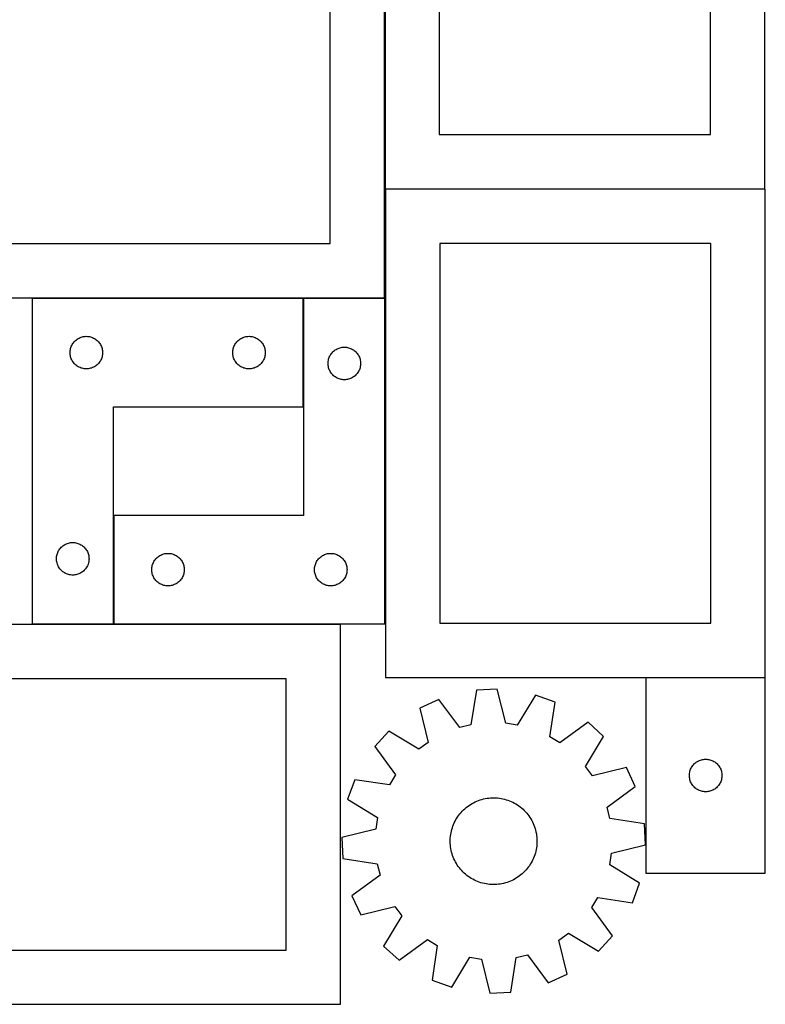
# Model space of a CAD drawing. Header units: millimetres. Extents: x 7 to 1243, y 7 to 2493.
# Tile 10 of 31: x 831 to 1243, y 7 to 551. Entities that reach past the tile are written whole.
import ezdxf

# ---------------------------------------------------------------- set-up
doc = ezdxf.new("R2010")
doc.units = ezdxf.units.MM
doc.layers.add('COMMON', color=5, linetype='CONTINUOUS', true_color=0x0000ff)
doc.layers.add('CUT', color=7, linetype='CONTINUOUS', true_color=0x000000)

msp = doc.modelspace()

# ---------------------------------------------------------------- linework, layer by layer
at = {"layer": 'COMMON'}
for p, q in [((987.992674, 396.877253), (987.992674, 336.877253)), ((882.992674, 276.877253), (882.992674, 216.877253))]:
    msp.add_line(p, q, dxfattribs=at)
at = {"layer": 'CUT'}
for p, q in [((1033.124364, 727.508121), (1033.124364, 457.508121)), ((1243.124364, 457.508121), (1243.124364, 727.508121)), ((1063.124364, 697.508121), (1063.124364, 487.508121)), ((1213.124364, 487.508121), (1213.124364, 697.508121)), ((1032.778618, 397.157419), (1032.778618, 607.157419)), ((1002.778618, 427.157419), (1002.778618, 577.157419)), ((1063.124364, 487.508121), (1213.124364, 487.508121)), ((1033.124364, 457.508121), (1243.124364, 457.508121)), ((1033.364517, 457.27804), (1033.364517, 187.27804)), ((1243.364517, 457.27804), (1033.364517, 457.27804)), ((1243.364517, 187.27804), (1243.364517, 457.27804)), ((792.778618, 427.157419), (1002.778618, 427.157419)), ((1063.364517, 427.27804), (1063.364517, 217.27804)), ((1213.364517, 427.27804), (1063.364517, 427.27804)), ((1213.364517, 217.27804), (1213.364517, 427.27804)), ((762.778618, 397.157419), (1032.778618, 397.157419)), ((837.892674, 396.877253), (837.892674, 216.877253)), ((987.892674, 396.877253), (837.892674, 396.877253)), ((987.892674, 336.877253), (987.892674, 396.877253)), ((1033.092676, 396.877253), (988.092676, 396.877253)), ((988.092676, 396.877253), (988.092676, 276.877253)), ((1033.092676, 216.877253), (1033.092676, 396.877253)), ((865.563302, 375.570585), (866.136861, 375.70432)), ((866.136861, 375.70432), (866.717938, 375.800257)), ((866.717938, 375.800257), (867.304046, 375.857983)), ((867.304046, 375.857983), (867.892674, 375.877253)), ((867.892674, 375.877253), (868.481302, 375.857983)), ((868.481302, 375.857983), (869.06741, 375.800257)), ((869.06741, 375.800257), (869.648487, 375.70432)), ((869.648487, 375.70432), (870.222045, 375.570585)), ((955.563302, 375.570585), (956.136861, 375.70432)), ((956.136861, 375.70432), (956.717938, 375.800257)), ((956.717938, 375.800257), (957.304046, 375.857983)), ((957.304046, 375.857983), (957.892674, 375.877253)), ((957.892674, 375.877253), (958.481302, 375.857983)), ((958.481302, 375.857983), (959.06741, 375.800257)), ((959.06741, 375.800257), (959.648487, 375.70432)), ((959.648487, 375.70432), (960.222045, 375.570585)), ((859.370303, 369.770208), (859.577758, 370.321404)), ((859.577758, 370.321404), (859.820819, 370.857851)), ((859.820819, 370.857851), (860.098445, 371.377253)), ((860.098445, 371.377253), (860.409447, 371.877385)), ((860.409447, 371.877385), (860.752494, 372.356106)), ((860.752494, 372.356106), (861.126116, 372.811365)), ((861.126116, 372.811365), (861.528713, 373.241214)), ((861.528713, 373.241214), (861.958562, 373.643811)), ((861.958562, 373.643811), (862.413821, 374.017433)), ((862.413821, 374.017433), (862.892542, 374.360479)), ((862.892542, 374.360479), (863.392674, 374.671482)), ((863.392674, 374.671482), (863.912076, 374.949108)), ((863.912076, 374.949108), (864.448523, 375.192169)), ((864.448523, 375.192169), (864.999719, 375.399624)), ((864.999719, 375.399624), (865.563302, 375.570585)), ((870.222045, 375.570585), (870.785629, 375.399624)), ((870.785629, 375.399624), (871.336825, 375.192169)), ((871.336825, 375.192169), (871.873272, 374.949108)), ((871.873272, 374.949108), (872.392674, 374.671482)), ((872.392674, 374.671482), (872.892806, 374.360479)), ((872.892806, 374.360479), (873.371527, 374.017433)), ((873.371527, 374.017433), (873.826786, 373.643811)), ((873.826786, 373.643811), (874.256635, 373.241214)), ((874.256635, 373.241214), (874.659232, 372.811365)), ((874.659232, 372.811365), (875.032854, 372.356106)), ((875.032854, 372.356106), (875.3759, 371.877385)), ((875.3759, 371.877385), (875.686903, 371.377253)), ((875.686903, 371.377253), (875.964529, 370.857851)), ((875.964529, 370.857851), (876.20759, 370.321404)), ((876.20759, 370.321404), (876.415045, 369.770208)), ((949.370303, 369.770208), (949.577758, 370.321404)), ((949.577758, 370.321404), (949.820819, 370.857851)), ((949.820819, 370.857851), (950.098445, 371.377253)), ((950.098445, 371.377253), (950.409447, 371.877385)), ((950.409447, 371.877385), (950.752494, 372.356106)), ((950.752494, 372.356106), (951.126116, 372.811365)), ((951.126116, 372.811365), (951.528713, 373.241214)), ((951.528713, 373.241214), (951.958562, 373.643811)), ((951.958562, 373.643811), (952.413821, 374.017433)), ((952.413821, 374.017433), (952.892542, 374.360479)), ((952.892542, 374.360479), (953.392674, 374.671482)), ((953.392674, 374.671482), (953.912076, 374.949108)), ((953.912076, 374.949108), (954.448523, 375.192169)), ((954.448523, 375.192169), (954.999719, 375.399624)), ((954.999719, 375.399624), (955.563302, 375.570585)), ((960.222045, 375.570585), (960.785629, 375.399624)), ((960.785629, 375.399624), (961.336825, 375.192169)), ((961.336825, 375.192169), (961.873272, 374.949108)), ((961.873272, 374.949108), (962.392674, 374.671482)), ((962.392674, 374.671482), (962.892806, 374.360479)), ((962.892806, 374.360479), (963.371527, 374.017433)), ((963.371527, 374.017433), (963.826786, 373.643811)), ((963.826786, 373.643811), (964.256635, 373.241214)), ((964.256635, 373.241214), (964.659232, 372.811365)), ((964.659232, 372.811365), (965.032854, 372.356106)), ((965.032854, 372.356106), (965.3759, 371.877385)), ((965.3759, 371.877385), (965.686903, 371.377253)), ((965.686903, 371.377253), (965.964529, 370.857851)), ((965.964529, 370.857851), (966.20759, 370.321404)), ((966.20759, 370.321404), (966.415045, 369.770208)), ((858.892674, 366.877253), (858.911944, 367.465881)), ((858.911944, 366.288625), (858.892674, 366.877253)), ((858.911944, 367.465881), (858.96967, 368.051989)), ((858.96967, 365.702517), (858.911944, 366.288625)), ((858.96967, 368.051989), (859.065606, 368.633066)), ((859.065606, 365.12144), (858.96967, 365.702517)), ((859.065606, 368.633066), (859.199341, 369.206624)), ((859.199341, 364.547882), (859.065606, 365.12144)), ((859.199341, 369.206624), (859.370303, 369.770208)), ((876.415045, 369.770208), (876.586006, 369.206624)), ((876.586006, 369.206624), (876.719741, 368.633066)), ((876.719741, 365.12144), (876.586006, 364.547882)), ((876.719741, 368.633066), (876.815678, 368.051989)), ((876.815678, 365.702517), (876.719741, 365.12144)), ((876.815678, 368.051989), (876.873404, 367.465881)), ((876.873404, 366.288625), (876.815678, 365.702517)), ((876.873404, 367.465881), (876.892674, 366.877253)), ((876.892674, 366.877253), (876.873404, 366.288625)), ((948.892674, 366.877253), (948.911944, 367.465881)), ((948.911944, 366.288625), (948.892674, 366.877253)), ((948.911944, 367.465881), (948.96967, 368.051989)), ((948.96967, 365.702517), (948.911944, 366.288625)), ((948.96967, 368.051989), (949.065606, 368.633066)), ((949.065606, 365.12144), (948.96967, 365.702517)), ((949.065606, 368.633066), (949.199341, 369.206624)), ((949.199341, 364.547882), (949.065606, 365.12144)), ((949.199341, 369.206624), (949.370303, 369.770208)), ((966.415045, 369.770208), (966.586006, 369.206624)), ((966.586006, 369.206624), (966.719741, 368.633066)), ((966.719741, 365.12144), (966.586006, 364.547882)), ((966.719741, 368.633066), (966.815678, 368.051989)), ((966.815678, 365.702517), (966.719741, 365.12144)), ((966.815678, 368.051989), (966.873404, 367.465881)), ((966.873404, 366.288625), (966.815678, 365.702517)), ((966.873404, 367.465881), (966.892674, 366.877253)), ((966.892674, 366.877253), (966.873404, 366.288625)), ((1002.27776, 364.321404), (1002.520821, 364.857851)), ((1002.520821, 364.857851), (1002.798447, 365.377253)), ((1002.798447, 365.377253), (1003.109449, 365.877385)), ((1003.109449, 365.877385), (1003.452496, 366.356106)), ((1003.452496, 366.356106), (1003.826118, 366.811365)), ((1003.826118, 366.811365), (1004.228715, 367.241214)), ((1004.228715, 367.241214), (1004.658564, 367.643811)), ((1004.658564, 367.643811), (1005.113823, 368.017433)), ((1005.113823, 368.017433), (1005.592544, 368.360479)), ((1005.592544, 368.360479), (1006.092676, 368.671482)), ((1006.092676, 368.671482), (1006.612078, 368.949108)), ((1006.612078, 368.949108), (1007.148525, 369.192169)), ((1007.148525, 369.192169), (1007.699721, 369.399624)), ((1007.699721, 369.399624), (1008.263304, 369.570585)), ((1008.263304, 369.570585), (1008.836863, 369.70432)), ((1008.836863, 369.70432), (1009.41794, 369.800257)), ((1009.41794, 369.800257), (1010.004048, 369.857983)), ((1010.004048, 369.857983), (1010.592676, 369.877253)), ((1010.592676, 369.877253), (1011.181304, 369.857983)), ((1011.181304, 369.857983), (1011.767412, 369.800257)), ((1011.767412, 369.800257), (1012.348489, 369.70432)), ((1012.348489, 369.70432), (1012.922047, 369.570585)), ((1012.922047, 369.570585), (1013.485631, 369.399624)), ((1013.485631, 369.399624), (1014.036827, 369.192169)), ((1014.036827, 369.192169), (1014.573274, 368.949108)), ((1014.573274, 368.949108), (1015.092676, 368.671482)), ((1015.092676, 368.671482), (1015.592808, 368.360479)), ((1015.592808, 368.360479), (1016.071529, 368.017433)), ((1016.071529, 368.017433), (1016.526788, 367.643811)), ((1016.526788, 367.643811), (1016.956637, 367.241214)), ((1016.956637, 367.241214), (1017.359234, 366.811365)), ((1017.359234, 366.811365), (1017.732856, 366.356106)), ((1017.732856, 366.356106), (1018.075902, 365.877385)), ((1018.075902, 365.877385), (1018.386905, 365.377253)), ((1018.386905, 365.377253), (1018.664531, 364.857851)), ((1018.664531, 364.857851), (1018.907592, 364.321404)), ((859.370303, 363.984298), (859.199341, 364.547882)), ((859.577758, 363.433102), (859.370303, 363.984298)), ((859.820819, 362.896655), (859.577758, 363.433102)), ((860.098445, 362.377253), (859.820819, 362.896655)), ((860.409447, 361.877121), (860.098445, 362.377253)), ((860.752494, 361.3984), (860.409447, 361.877121)), ((861.126116, 360.943141), (860.752494, 361.3984)), ((861.528713, 360.513292), (861.126116, 360.943141)), ((861.958562, 360.110695), (861.528713, 360.513292)), ((862.413821, 359.737073), (861.958562, 360.110695)), ((862.892542, 359.394026), (862.413821, 359.737073)), ((863.392674, 359.083024), (862.892542, 359.394026)), ((872.892806, 359.394026), (872.392674, 359.083024)), ((873.371527, 359.737073), (872.892806, 359.394026)), ((873.826786, 360.110695), (873.371527, 359.737073)), ((874.256635, 360.513292), (873.826786, 360.110695)), ((874.659232, 360.943141), (874.256635, 360.513292)), ((875.032854, 361.3984), (874.659232, 360.943141)), ((875.3759, 361.877121), (875.032854, 361.3984)), ((875.686903, 362.377253), (875.3759, 361.877121)), ((875.964529, 362.896655), (875.686903, 362.377253)), ((876.20759, 363.433102), (875.964529, 362.896655)), ((876.415045, 363.984298), (876.20759, 363.433102)), ((876.586006, 364.547882), (876.415045, 363.984298)), ((949.370303, 363.984298), (949.199341, 364.547882)), ((949.577758, 363.433102), (949.370303, 363.984298)), ((949.820819, 362.896655), (949.577758, 363.433102)), ((950.098445, 362.377253), (949.820819, 362.896655)), ((950.409447, 361.877121), (950.098445, 362.377253)), ((950.752494, 361.3984), (950.409447, 361.877121)), ((951.126116, 360.943141), (950.752494, 361.3984)), ((951.528713, 360.513292), (951.126116, 360.943141)), ((951.958562, 360.110695), (951.528713, 360.513292)), ((952.413821, 359.737073), (951.958562, 360.110695)), ((952.892542, 359.394026), (952.413821, 359.737073)), ((953.392674, 359.083024), (952.892542, 359.394026)), ((962.892806, 359.394026), (962.392674, 359.083024)), ((963.371527, 359.737073), (962.892806, 359.394026)), ((963.826786, 360.110695), (963.371527, 359.737073)), ((964.256635, 360.513292), (963.826786, 360.110695)), ((964.659232, 360.943141), (964.256635, 360.513292)), ((965.032854, 361.3984), (964.659232, 360.943141)), ((965.3759, 361.877121), (965.032854, 361.3984)), ((965.686903, 362.377253), (965.3759, 361.877121)), ((965.964529, 362.896655), (965.686903, 362.377253)), ((966.20759, 363.433102), (965.964529, 362.896655)), ((966.415045, 363.984298), (966.20759, 363.433102)), ((966.586006, 364.547882), (966.415045, 363.984298)), ((1001.592676, 360.877253), (1001.611946, 361.465881)), ((1001.611946, 360.288625), (1001.592676, 360.877253)), ((1001.611946, 361.465881), (1001.669672, 362.051989)), ((1001.669672, 359.702517), (1001.611946, 360.288625)), ((1001.669672, 362.051989), (1001.765608, 362.633066)), ((1001.765608, 359.12144), (1001.669672, 359.702517)), ((1001.765608, 362.633066), (1001.899343, 363.206624)), ((1001.899343, 363.206624), (1002.070305, 363.770208)), ((1002.070305, 363.770208), (1002.27776, 364.321404)), ((1018.907592, 364.321404), (1019.115047, 363.770208)), ((1019.115047, 363.770208), (1019.286008, 363.206624)), ((1019.286008, 363.206624), (1019.419743, 362.633066)), ((1019.419743, 362.633066), (1019.51568, 362.051989)), ((1019.51568, 359.702517), (1019.419743, 359.12144)), ((1019.51568, 362.051989), (1019.573406, 361.465881)), ((1019.573406, 360.288625), (1019.51568, 359.702517)), ((1019.573406, 361.465881), (1019.592676, 360.877253)), ((1019.592676, 360.877253), (1019.573406, 360.288625)), ((863.912076, 358.805398), (863.392674, 359.083024)), ((864.448523, 358.562337), (863.912076, 358.805398)), ((864.999719, 358.354882), (864.448523, 358.562337)), ((865.563302, 358.183921), (864.999719, 358.354882)), ((866.136861, 358.050185), (865.563302, 358.183921)), ((866.717938, 357.954249), (866.136861, 358.050185)), ((867.304046, 357.896523), (866.717938, 357.954249)), ((867.892674, 357.877253), (867.304046, 357.896523)), ((868.481302, 357.896523), (867.892674, 357.877253)), ((869.06741, 357.954249), (868.481302, 357.896523)), ((869.648487, 358.050185), (869.06741, 357.954249)), ((870.222045, 358.183921), (869.648487, 358.050185)), ((870.785629, 358.354882), (870.222045, 358.183921)), ((871.336825, 358.562337), (870.785629, 358.354882)), ((871.873272, 358.805398), (871.336825, 358.562337)), ((872.392674, 359.083024), (871.873272, 358.805398)), ((953.912076, 358.805398), (953.392674, 359.083024)), ((954.448523, 358.562337), (953.912076, 358.805398)), ((954.999719, 358.354882), (954.448523, 358.562337)), ((955.563302, 358.183921), (954.999719, 358.354882)), ((956.136861, 358.050185), (955.563302, 358.183921)), ((956.717938, 357.954249), (956.136861, 358.050185)), ((957.304046, 357.896523), (956.717938, 357.954249)), ((957.892674, 357.877253), (957.304046, 357.896523)), ((958.481302, 357.896523), (957.892674, 357.877253)), ((959.06741, 357.954249), (958.481302, 357.896523)), ((959.648487, 358.050185), (959.06741, 357.954249)), ((960.222045, 358.183921), (959.648487, 358.050185)), ((960.785629, 358.354882), (960.222045, 358.183921)), ((961.336825, 358.562337), (960.785629, 358.354882)), ((961.873272, 358.805398), (961.336825, 358.562337)), ((962.392674, 359.083024), (961.873272, 358.805398)), ((1001.899343, 358.547882), (1001.765608, 359.12144)), ((1002.070305, 357.984298), (1001.899343, 358.547882)), ((1002.27776, 357.433102), (1002.070305, 357.984298)), ((1002.520821, 356.896655), (1002.27776, 357.433102)), ((1002.798447, 356.377253), (1002.520821, 356.896655)), ((1003.109449, 355.877121), (1002.798447, 356.377253)), ((1003.452496, 355.3984), (1003.109449, 355.877121)), ((1003.826118, 354.943141), (1003.452496, 355.3984)), ((1004.228715, 354.513292), (1003.826118, 354.943141)), ((1004.658564, 354.110695), (1004.228715, 354.513292)), ((1005.113823, 353.737073), (1004.658564, 354.110695)), ((1016.526788, 354.110695), (1016.071529, 353.737073)), ((1016.956637, 354.513292), (1016.526788, 354.110695)), ((1017.359234, 354.943141), (1016.956637, 354.513292)), ((1017.732856, 355.3984), (1017.359234, 354.943141)), ((1018.075902, 355.877121), (1017.732856, 355.3984)), ((1018.386905, 356.377253), (1018.075902, 355.877121)), ((1018.664531, 356.896655), (1018.386905, 356.377253)), ((1018.907592, 357.433102), (1018.664531, 356.896655)), ((1019.115047, 357.984298), (1018.907592, 357.433102)), ((1019.286008, 358.547882), (1019.115047, 357.984298)), ((1019.419743, 359.12144), (1019.286008, 358.547882)), ((1005.592544, 353.394026), (1005.113823, 353.737073)), ((1006.092676, 353.083024), (1005.592544, 353.394026)), ((1006.612078, 352.805398), (1006.092676, 353.083024)), ((1007.148525, 352.562337), (1006.612078, 352.805398)), ((1007.699721, 352.354882), (1007.148525, 352.562337)), ((1008.263304, 352.183921), (1007.699721, 352.354882)), ((1008.836863, 352.050185), (1008.263304, 352.183921)), ((1009.41794, 351.954249), (1008.836863, 352.050185)), ((1010.004048, 351.896523), (1009.41794, 351.954249)), ((1010.592676, 351.877253), (1010.004048, 351.896523)), ((1011.181304, 351.896523), (1010.592676, 351.877253)), ((1011.767412, 351.954249), (1011.181304, 351.896523)), ((1012.348489, 352.050185), (1011.767412, 351.954249)), ((1012.922047, 352.183921), (1012.348489, 352.050185)), ((1013.485631, 352.354882), (1012.922047, 352.183921)), ((1014.036827, 352.562337), (1013.485631, 352.354882)), ((1014.573274, 352.805398), (1014.036827, 352.562337)), ((1015.092676, 353.083024), (1014.573274, 352.805398)), ((1015.592808, 353.394026), (1015.092676, 353.083024)), ((1016.071529, 353.737073), (1015.592808, 353.394026)), ((882.892674, 216.877253), (882.892674, 336.877253)), ((882.892674, 336.877253), (987.892674, 336.877253)), ((988.092676, 276.877253), (883.092676, 276.877253)), ((883.092676, 276.877253), (883.092676, 216.877253)), ((856.948523, 261.192169), (857.499719, 261.399624)), ((857.499719, 261.399624), (858.063302, 261.570585)), ((858.063302, 261.570585), (858.636861, 261.70432)), ((858.636861, 261.70432), (859.217938, 261.800257)), ((859.217938, 261.800257), (859.804046, 261.857983)), ((859.804046, 261.857983), (860.392674, 261.877253)), ((860.392674, 261.877253), (860.981302, 261.857983)), ((860.981302, 261.857983), (861.56741, 261.800257)), ((861.56741, 261.800257), (862.148487, 261.70432)), ((862.148487, 261.70432), (862.722045, 261.570585)), ((862.722045, 261.570585), (863.285629, 261.399624)), ((863.285629, 261.399624), (863.836825, 261.192169)), ((851.870303, 255.770208), (852.077758, 256.321404)), ((852.077758, 256.321404), (852.320819, 256.857851)), ((852.320819, 256.857851), (852.598445, 257.377253)), ((852.598445, 257.377253), (852.909447, 257.877385)), ((852.909447, 257.877385), (853.252494, 258.356106)), ((853.252494, 258.356106), (853.626116, 258.811365)), ((853.626116, 258.811365), (854.028713, 259.241214)), ((854.028713, 259.241214), (854.458562, 259.643811)), ((854.458562, 259.643811), (854.913821, 260.017433)), ((854.913821, 260.017433), (855.392542, 260.360479)), ((855.392542, 260.360479), (855.892674, 260.671482)), ((855.892674, 260.671482), (856.412076, 260.949108)), ((856.412076, 260.949108), (856.948523, 261.192169)), ((863.836825, 261.192169), (864.373272, 260.949108)), ((864.373272, 260.949108), (864.892674, 260.671482)), ((864.892674, 260.671482), (865.392806, 260.360479)), ((865.392806, 260.360479), (865.871527, 260.017433)), ((865.871527, 260.017433), (866.326786, 259.643811)), ((866.326786, 259.643811), (866.756635, 259.241214)), ((866.756635, 259.241214), (867.159232, 258.811365)), ((867.159232, 258.811365), (867.532854, 258.356106)), ((867.532854, 258.356106), (867.8759, 257.877385)), ((867.8759, 257.877385), (868.186903, 257.377253)), ((868.186903, 257.377253), (868.464529, 256.857851)), ((868.464529, 256.857851), (868.70759, 256.321404)), ((868.70759, 256.321404), (868.915045, 255.770208)), ((851.392674, 252.877253), (851.411944, 253.465881)), ((851.411944, 252.288625), (851.392674, 252.877253)), ((851.411944, 253.465881), (851.46967, 254.051989)), ((851.46967, 251.702517), (851.411944, 252.288625)), ((851.46967, 254.051989), (851.565606, 254.633066)), ((851.565606, 251.12144), (851.46967, 251.702517)), ((851.565606, 254.633066), (851.699341, 255.206624)), ((851.699341, 250.547882), (851.565606, 251.12144)), ((851.699341, 255.206624), (851.870303, 255.770208)), ((851.870303, 249.984298), (851.699341, 250.547882)), ((868.915045, 255.770208), (869.086006, 255.206624)), ((869.086006, 250.547882), (868.915045, 249.984298)), ((869.086006, 255.206624), (869.219741, 254.633066)), ((869.219741, 251.12144), (869.086006, 250.547882)), ((869.219741, 254.633066), (869.315678, 254.051989)), ((869.315678, 251.702517), (869.219741, 251.12144)), ((869.315678, 254.051989), (869.373404, 253.465881)), ((869.373404, 252.288625), (869.315678, 251.702517)), ((869.373404, 253.465881), (869.392674, 252.877253)), ((869.392674, 252.877253), (869.373404, 252.288625)), ((904.77776, 250.321404), (905.020821, 250.857851)), ((905.020821, 250.857851), (905.298447, 251.377253)), ((905.298447, 251.377253), (905.609449, 251.877385)), ((905.609449, 251.877385), (905.952496, 252.356106)), ((905.952496, 252.356106), (906.326118, 252.811365)), ((906.326118, 252.811365), (906.728715, 253.241214)), ((906.728715, 253.241214), (907.158564, 253.643811)), ((907.158564, 253.643811), (907.613823, 254.017433)), ((907.613823, 254.017433), (908.092544, 254.360479)), ((908.092544, 254.360479), (908.592676, 254.671482)), ((908.592676, 254.671482), (909.112078, 254.949108)), ((909.112078, 254.949108), (909.648525, 255.192169)), ((909.648525, 255.192169), (910.199721, 255.399624)), ((910.199721, 255.399624), (910.763304, 255.570585)), ((910.763304, 255.570585), (911.336863, 255.70432)), ((911.336863, 255.70432), (911.91794, 255.800257)), ((911.91794, 255.800257), (912.504048, 255.857983)), ((912.504048, 255.857983), (913.092676, 255.877253)), ((913.092676, 255.877253), (913.681304, 255.857983)), ((913.681304, 255.857983), (914.267412, 255.800257)), ((914.267412, 255.800257), (914.848489, 255.70432)), ((914.848489, 255.70432), (915.422047, 255.570585)), ((915.422047, 255.570585), (915.985631, 255.399624)), ((915.985631, 255.399624), (916.536827, 255.192169)), ((916.536827, 255.192169), (917.073274, 254.949108)), ((917.073274, 254.949108), (917.592676, 254.671482)), ((917.592676, 254.671482), (918.092808, 254.360479)), ((918.092808, 254.360479), (918.571529, 254.017433)), ((918.571529, 254.017433), (919.026788, 253.643811)), ((919.026788, 253.643811), (919.456637, 253.241214)), ((919.456637, 253.241214), (919.859234, 252.811365)), ((919.859234, 252.811365), (920.232856, 252.356106)), ((920.232856, 252.356106), (920.575902, 251.877385)), ((920.575902, 251.877385), (920.886905, 251.377253)), ((920.886905, 251.377253), (921.164531, 250.857851)), ((921.164531, 250.857851), (921.407592, 250.321404)), ((994.77776, 250.321404), (995.020821, 250.857851)), ((995.020821, 250.857851), (995.298447, 251.377253)), ((995.298447, 251.377253), (995.609449, 251.877385)), ((995.609449, 251.877385), (995.952496, 252.356106)), ((995.952496, 252.356106), (996.326118, 252.811365)), ((996.326118, 252.811365), (996.728715, 253.241214)), ((996.728715, 253.241214), (997.158564, 253.643811)), ((997.158564, 253.643811), (997.613823, 254.017433)), ((997.613823, 254.017433), (998.092544, 254.360479)), ((998.092544, 254.360479), (998.592676, 254.671482)), ((998.592676, 254.671482), (999.112078, 254.949108)), ((999.112078, 254.949108), (999.648525, 255.192169)), ((999.648525, 255.192169), (1000.199721, 255.399624)), ((1000.199721, 255.399624), (1000.763304, 255.570585)), ((1000.763304, 255.570585), (1001.336863, 255.70432)), ((1001.336863, 255.70432), (1001.91794, 255.800257)), ((1001.91794, 255.800257), (1002.504048, 255.857983)), ((1002.504048, 255.857983), (1003.092676, 255.877253)), ((1003.092676, 255.877253), (1003.681304, 255.857983)), ((1003.681304, 255.857983), (1004.267412, 255.800257)), ((1004.267412, 255.800257), (1004.848489, 255.70432)), ((1004.848489, 255.70432), (1005.422047, 255.570585)), ((1005.422047, 255.570585), (1005.985631, 255.399624)), ((1005.985631, 255.399624), (1006.536827, 255.192169)), ((1006.536827, 255.192169), (1007.073274, 254.949108)), ((1007.073274, 254.949108), (1007.592676, 254.671482)), ((1007.592676, 254.671482), (1008.092808, 254.360479)), ((1008.092808, 254.360479), (1008.571529, 254.017433)), ((1008.571529, 254.017433), (1009.026788, 253.643811)), ((1009.026788, 253.643811), (1009.456637, 253.241214)), ((1009.456637, 253.241214), (1009.859234, 252.811365)), ((1009.859234, 252.811365), (1010.232856, 252.356106)), ((1010.232856, 252.356106), (1010.575902, 251.877385)), ((1010.575902, 251.877385), (1010.886905, 251.377253)), ((1010.886905, 251.377253), (1011.164531, 250.857851)), ((1011.164531, 250.857851), (1011.407592, 250.321404)), ((852.077758, 249.433102), (851.870303, 249.984298)), ((852.320819, 248.896655), (852.077758, 249.433102)), ((852.598445, 248.377253), (852.320819, 248.896655)), ((852.909447, 247.877121), (852.598445, 248.377253)), ((853.252494, 247.3984), (852.909447, 247.877121)), ((853.626116, 246.943141), (853.252494, 247.3984)), ((854.028713, 246.513292), (853.626116, 246.943141)), ((854.458562, 246.110695), (854.028713, 246.513292)), ((854.913821, 245.737073), (854.458562, 246.110695)), ((855.392542, 245.394026), (854.913821, 245.737073)), ((855.892674, 245.083024), (855.392542, 245.394026)), ((856.412076, 244.805398), (855.892674, 245.083024)), ((864.892674, 245.083024), (864.373272, 244.805398)), ((865.392806, 245.394026), (864.892674, 245.083024)), ((865.871527, 245.737073), (865.392806, 245.394026)), ((866.326786, 246.110695), (865.871527, 245.737073)), ((866.756635, 246.513292), (866.326786, 246.110695)), ((867.159232, 246.943141), (866.756635, 246.513292)), ((867.532854, 247.3984), (867.159232, 246.943141)), ((867.8759, 247.877121), (867.532854, 247.3984)), ((868.186903, 248.377253), (867.8759, 247.877121)), ((868.464529, 248.896655), (868.186903, 248.377253)), ((868.70759, 249.433102), (868.464529, 248.896655)), ((868.915045, 249.984298), (868.70759, 249.433102)), ((904.092676, 246.877253), (904.111946, 247.465881)), ((904.111946, 246.288625), (904.092676, 246.877253)), ((904.111946, 247.465881), (904.169672, 248.051989)), ((904.169672, 245.702517), (904.111946, 246.288625)), ((904.169672, 248.051989), (904.265608, 248.633066)), ((904.265608, 245.12144), (904.169672, 245.702517)), ((904.265608, 248.633066), (904.399343, 249.206624)), ((904.399343, 244.547882), (904.265608, 245.12144)), ((904.399343, 249.206624), (904.570305, 249.770208)), ((904.570305, 249.770208), (904.77776, 250.321404)), ((921.407592, 250.321404), (921.615047, 249.770208)), ((921.615047, 249.770208), (921.786008, 249.206624)), ((921.786008, 249.206624), (921.919743, 248.633066)), ((921.919743, 245.12144), (921.786008, 244.547882)), ((921.919743, 248.633066), (922.01568, 248.051989)), ((922.01568, 245.702517), (921.919743, 245.12144)), ((922.01568, 248.051989), (922.073406, 247.465881)), ((922.073406, 246.288625), (922.01568, 245.702517)), ((922.073406, 247.465881), (922.092676, 246.877253)), ((922.092676, 246.877253), (922.073406, 246.288625)), ((994.092676, 246.877253), (994.111946, 247.465881)), ((994.111946, 246.288625), (994.092676, 246.877253)), ((994.111946, 247.465881), (994.169672, 248.051989)), ((994.169672, 245.702517), (994.111946, 246.288625)), ((994.169672, 248.051989), (994.265608, 248.633066)), ((994.265608, 245.12144), (994.169672, 245.702517)), ((994.265608, 248.633066), (994.399343, 249.206624)), ((994.399343, 244.547882), (994.265608, 245.12144)), ((994.399343, 249.206624), (994.570305, 249.770208)), ((994.570305, 249.770208), (994.77776, 250.321404)), ((1011.407592, 250.321404), (1011.615047, 249.770208)), ((1011.615047, 249.770208), (1011.786008, 249.206624)), ((1011.786008, 249.206624), (1011.919743, 248.633066)), ((1011.919743, 245.12144), (1011.786008, 244.547882)), ((1011.919743, 248.633066), (1012.01568, 248.051989)), ((1012.01568, 245.702517), (1011.919743, 245.12144)), ((1012.01568, 248.051989), (1012.073406, 247.465881)), ((1012.073406, 246.288625), (1012.01568, 245.702517)), ((1012.073406, 247.465881), (1012.092676, 246.877253)), ((1012.092676, 246.877253), (1012.073406, 246.288625)), ((856.948523, 244.562337), (856.412076, 244.805398)), ((857.499719, 244.354882), (856.948523, 244.562337)), ((858.063302, 244.183921), (857.499719, 244.354882)), ((858.636861, 244.050185), (858.063302, 244.183921)), ((859.217938, 243.954249), (858.636861, 244.050185)), ((859.804046, 243.896523), (859.217938, 243.954249)), ((860.392674, 243.877253), (859.804046, 243.896523)), ((860.981302, 243.896523), (860.392674, 243.877253)), ((861.56741, 243.954249), (860.981302, 243.896523)), ((862.148487, 244.050185), (861.56741, 243.954249)), ((862.722045, 244.183921), (862.148487, 244.050185)), ((863.285629, 244.354882), (862.722045, 244.183921)), ((863.836825, 244.562337), (863.285629, 244.354882)), ((864.373272, 244.805398), (863.836825, 244.562337)), ((904.570305, 243.984298), (904.399343, 244.547882)), ((904.77776, 243.433102), (904.570305, 243.984298)), ((905.020821, 242.896655), (904.77776, 243.433102)), ((905.298447, 242.377253), (905.020821, 242.896655)), ((905.609449, 241.877121), (905.298447, 242.377253)), ((905.952496, 241.3984), (905.609449, 241.877121)), ((906.326118, 240.943141), (905.952496, 241.3984)), ((906.728715, 240.513292), (906.326118, 240.943141)), ((907.158564, 240.110695), (906.728715, 240.513292)), ((907.613823, 239.737073), (907.158564, 240.110695)), ((908.092544, 239.394026), (907.613823, 239.737073)), ((918.571529, 239.737073), (918.092808, 239.394026)), ((919.026788, 240.110695), (918.571529, 239.737073)), ((919.456637, 240.513292), (919.026788, 240.110695)), ((919.859234, 240.943141), (919.456637, 240.513292)), ((920.232856, 241.3984), (919.859234, 240.943141)), ((920.575902, 241.877121), (920.232856, 241.3984)), ((920.886905, 242.377253), (920.575902, 241.877121)), ((921.164531, 242.896655), (920.886905, 242.377253)), ((921.407592, 243.433102), (921.164531, 242.896655)), ((921.615047, 243.984298), (921.407592, 243.433102)), ((921.786008, 244.547882), (921.615047, 243.984298)), ((994.570305, 243.984298), (994.399343, 244.547882)), ((994.77776, 243.433102), (994.570305, 243.984298)), ((995.020821, 242.896655), (994.77776, 243.433102)), ((995.298447, 242.377253), (995.020821, 242.896655)), ((995.609449, 241.877121), (995.298447, 242.377253)), ((995.952496, 241.3984), (995.609449, 241.877121)), ((996.326118, 240.943141), (995.952496, 241.3984)), ((996.728715, 240.513292), (996.326118, 240.943141)), ((997.158564, 240.110695), (996.728715, 240.513292)), ((997.613823, 239.737073), (997.158564, 240.110695)), ((998.092544, 239.394026), (997.613823, 239.737073)), ((1008.571529, 239.737073), (1008.092808, 239.394026)), ((1009.026788, 240.110695), (1008.571529, 239.737073)), ((1009.456637, 240.513292), (1009.026788, 240.110695)), ((1009.859234, 240.943141), (1009.456637, 240.513292)), ((1010.232856, 241.3984), (1009.859234, 240.943141)), ((1010.575902, 241.877121), (1010.232856, 241.3984)), ((1010.886905, 242.377253), (1010.575902, 241.877121)), ((1011.164531, 242.896655), (1010.886905, 242.377253)), ((1011.407592, 243.433102), (1011.164531, 242.896655)), ((1011.615047, 243.984298), (1011.407592, 243.433102)), ((1011.786008, 244.547882), (1011.615047, 243.984298)), ((908.592676, 239.083024), (908.092544, 239.394026)), ((909.112078, 238.805398), (908.592676, 239.083024)), ((909.648525, 238.562337), (909.112078, 238.805398)), ((910.199721, 238.354882), (909.648525, 238.562337)), ((910.763304, 238.183921), (910.199721, 238.354882)), ((911.336863, 238.050185), (910.763304, 238.183921)), ((911.91794, 237.954249), (911.336863, 238.050185)), ((912.504048, 237.896523), (911.91794, 237.954249)), ((913.092676, 237.877253), (912.504048, 237.896523)), ((913.681304, 237.896523), (913.092676, 237.877253)), ((914.267412, 237.954249), (913.681304, 237.896523)), ((914.848489, 238.050185), (914.267412, 237.954249)), ((915.422047, 238.183921), (914.848489, 238.050185)), ((915.985631, 238.354882), (915.422047, 238.183921)), ((916.536827, 238.562337), (915.985631, 238.354882)), ((917.073274, 238.805398), (916.536827, 238.562337)), ((917.592676, 239.083024), (917.073274, 238.805398)), ((918.092808, 239.394026), (917.592676, 239.083024)), ((998.592676, 239.083024), (998.092544, 239.394026)), ((999.112078, 238.805398), (998.592676, 239.083024)), ((999.648525, 238.562337), (999.112078, 238.805398)), ((1000.199721, 238.354882), (999.648525, 238.562337)), ((1000.763304, 238.183921), (1000.199721, 238.354882)), ((1001.336863, 238.050185), (1000.763304, 238.183921)), ((1001.91794, 237.954249), (1001.336863, 238.050185)), ((1002.504048, 237.896523), (1001.91794, 237.954249)), ((1003.092676, 237.877253), (1002.504048, 237.896523)), ((1003.681304, 237.896523), (1003.092676, 237.877253)), ((1004.267412, 237.954249), (1003.681304, 237.896523)), ((1004.848489, 238.050185), (1004.267412, 237.954249)), ((1005.422047, 238.183921), (1004.848489, 238.050185)), ((1005.985631, 238.354882), (1005.422047, 238.183921)), ((1006.536827, 238.562337), (1005.985631, 238.354882)), ((1007.073274, 238.805398), (1006.536827, 238.562337)), ((1007.592676, 239.083024), (1007.073274, 238.805398)), ((1008.092808, 239.394026), (1007.592676, 239.083024)), ((1008.499687, 216.524286), (738.499687, 216.524286)), ((837.892674, 216.877253), (882.892674, 216.877253)), ((883.092676, 216.877253), (1033.092676, 216.877253)), ((1008.499687, 6.524286), (1008.499687, 216.524286)), ((1063.364517, 217.27804), (1213.364517, 217.27804)), ((978.499687, 186.524286), (768.499687, 186.524286)), ((978.499687, 36.524286), (978.499687, 186.524286)), ((1033.364517, 187.27804), (1243.364517, 187.27804)), ((1177.460663, 187.048783), (1177.460663, 79.048783)), ((1243.460663, 187.048783), (1177.460663, 187.048783)), ((1243.460663, 79.048783), (1243.460663, 187.048783)), ((1083.657865, 180.177292), (1080.665279, 161.033446)), ((1095.182593, 180.693159), (1083.657865, 180.177292)), ((1099.873607, 161.893244), (1095.182593, 180.693159)), ((1062.893052, 175.07199), (1052.443005, 170.185069)), ((1074.421399, 159.498306), (1062.893052, 175.07199)), ((1116.320494, 177.463493), (1106.229672, 160.922099)), ((1127.165368, 173.529769), (1116.320494, 177.463493)), ((1052.443005, 170.185069), (1057.004249, 151.353248)), ((1124.304884, 154.365739), (1127.165368, 173.529769)), ((1080.665279, 161.033446), (1074.421399, 159.498306)), ((1106.229672, 160.922099), (1099.873607, 161.893244)), ((1145.458303, 162.456822), (1129.805481, 151.036157)), ((1153.972289, 154.672382), (1145.458303, 162.456822)), ((1035.212533, 157.522034), (1027.428093, 149.008048)), ((1051.823128, 147.545534), (1035.212533, 157.522034)), ((1129.805481, 151.036157), (1124.304884, 154.365739)), ((1143.995789, 138.061787), (1153.972289, 154.672382)), ((1027.428093, 149.008048), (1038.848758, 133.355227)), ((1057.004249, 151.353248), (1051.823128, 147.545534)), ((1207.016512, 141.363698), (1207.567707, 141.571154)), ((1207.567707, 141.571154), (1208.131291, 141.742115)), ((1208.131291, 141.742115), (1208.70485, 141.87585)), ((1208.70485, 141.87585), (1209.285927, 141.971786)), ((1209.285927, 141.971786), (1209.872034, 142.029513)), ((1209.872034, 142.029513), (1210.460663, 142.048783)), ((1210.460663, 142.048783), (1211.049291, 142.029513)), ((1211.049291, 142.029513), (1211.635398, 141.971786)), ((1211.635398, 141.971786), (1212.216475, 141.87585)), ((1212.216475, 141.87585), (1212.790034, 141.742115)), ((1212.790034, 141.742115), (1213.353618, 141.571154)), ((1213.353618, 141.571154), (1213.904813, 141.363698)), ((1147.803503, 132.880667), (1143.995789, 138.061787)), ((1166.635323, 137.44191), (1147.803503, 132.880667)), ((1171.522244, 126.991864), (1166.635323, 137.44191)), ((1201.938291, 135.941738), (1202.145747, 136.492934)), ((1202.145747, 136.492934), (1202.388808, 137.029381)), ((1202.388808, 137.029381), (1202.666434, 137.548783)), ((1202.666434, 137.548783), (1202.977436, 138.048915)), ((1202.977436, 138.048915), (1203.320483, 138.527636)), ((1203.320483, 138.527636), (1203.694104, 138.982895)), ((1203.694104, 138.982895), (1204.096702, 139.412744)), ((1204.096702, 139.412744), (1204.52655, 139.815341)), ((1204.52655, 139.815341), (1204.98181, 140.188963)), ((1204.98181, 140.188963), (1205.46053, 140.532009)), ((1205.46053, 140.532009), (1205.960663, 140.843011)), ((1205.960663, 140.843011), (1206.480064, 141.120637)), ((1206.480064, 141.120637), (1207.016512, 141.363698)), ((1213.904813, 141.363698), (1214.441261, 141.120637)), ((1214.441261, 141.120637), (1214.960663, 140.843011)), ((1214.960663, 140.843011), (1215.460795, 140.532009)), ((1215.460795, 140.532009), (1215.939515, 140.188963)), ((1215.939515, 140.188963), (1216.394775, 139.815341)), ((1216.394775, 139.815341), (1216.824624, 139.412744)), ((1216.824624, 139.412744), (1217.227221, 138.982895)), ((1217.227221, 138.982895), (1217.600843, 138.527636)), ((1217.600843, 138.527636), (1217.943889, 138.048915)), ((1217.943889, 138.048915), (1218.254891, 137.548783)), ((1218.254891, 137.548783), (1218.532517, 137.029381)), ((1218.532517, 137.029381), (1218.775578, 136.492934)), ((1218.775578, 136.492934), (1218.983034, 135.941738)), ((1016.355146, 130.715113), (1012.421422, 119.87024)), ((1035.519176, 127.854629), (1016.355146, 130.715113)), ((1038.848758, 133.355227), (1035.519176, 127.854629)), ((1201.460663, 133.048783), (1201.479932, 133.637411)), ((1201.479932, 132.460154), (1201.460663, 133.048783)), ((1201.479932, 133.637411), (1201.537659, 134.223518)), ((1201.537659, 131.874047), (1201.479932, 132.460154)), ((1201.537659, 134.223518), (1201.633595, 134.804596)), ((1201.633595, 131.29297), (1201.537659, 131.874047)), ((1201.633595, 134.804596), (1201.76733, 135.378154)), ((1201.76733, 130.719411), (1201.633595, 131.29297)), ((1201.76733, 135.378154), (1201.938291, 135.941738)), ((1201.938291, 130.155827), (1201.76733, 130.719411)), ((1218.983034, 135.941738), (1219.153995, 135.378154)), ((1219.153995, 130.719411), (1218.983034, 130.155827)), ((1219.153995, 135.378154), (1219.28773, 134.804596)), ((1219.28773, 131.29297), (1219.153995, 130.719411)), ((1219.28773, 134.804596), (1219.383666, 134.223518)), ((1219.383666, 131.874047), (1219.28773, 131.29297)), ((1219.383666, 134.223518), (1219.441393, 133.637411)), ((1219.441393, 132.460154), (1219.383666, 131.874047)), ((1219.441393, 133.637411), (1219.460663, 133.048783)), ((1219.460663, 133.048783), (1219.441393, 132.460154)), ((1155.948561, 115.463516), (1171.522244, 126.991864)), ((1202.145747, 129.604632), (1201.938291, 130.155827)), ((1202.388808, 129.068184), (1202.145747, 129.604632)), ((1202.666434, 128.548783), (1202.388808, 129.068184)), ((1202.977436, 128.048651), (1202.666434, 128.548783)), ((1203.320483, 127.56993), (1202.977436, 128.048651)), ((1203.694104, 127.11467), (1203.320483, 127.56993)), ((1204.096702, 126.684822), (1203.694104, 127.11467)), ((1204.52655, 126.282224), (1204.096702, 126.684822)), ((1204.98181, 125.908603), (1204.52655, 126.282224)), ((1205.46053, 125.565556), (1204.98181, 125.908603)), ((1205.960663, 125.254554), (1205.46053, 125.565556)), ((1206.480064, 124.976928), (1205.960663, 125.254554)), ((1214.960663, 125.254554), (1214.441261, 124.976928)), ((1215.460795, 125.565556), (1214.960663, 125.254554)), ((1215.939515, 125.908603), (1215.460795, 125.565556)), ((1216.394775, 126.282224), (1215.939515, 125.908603)), ((1216.824624, 126.684822), (1216.394775, 126.282224)), ((1217.227221, 127.11467), (1216.824624, 126.684822)), ((1217.600843, 127.56993), (1217.227221, 127.11467)), ((1217.943889, 128.048651), (1217.600843, 127.56993)), ((1218.254891, 128.548783), (1217.943889, 128.048651)), ((1218.532517, 129.068184), (1218.254891, 128.548783)), ((1218.775578, 129.604632), (1218.532517, 129.068184)), ((1218.983034, 130.155827), (1218.775578, 129.604632)), ((1012.421422, 119.87024), (1028.962817, 109.779418)), ((1085.716732, 119.531466), (1086.653489, 119.81639)), ((1086.653489, 119.81639), (1087.601088, 120.062868)), ((1087.601088, 120.062868), (1088.557952, 120.270489)), ((1088.557952, 120.270489), (1089.522488, 120.438908)), ((1089.522488, 120.438908), (1090.493091, 120.567846)), ((1090.493091, 120.567846), (1091.468146, 120.657086)), ((1091.468146, 120.657086), (1092.446029, 120.706481)), ((1092.446029, 120.706481), (1093.425113, 120.715949)), ((1093.425113, 120.715949), (1094.403768, 120.685473)), ((1094.403768, 120.685473), (1095.380366, 120.615104)), ((1095.380366, 120.615104), (1096.353281, 120.50496)), ((1096.353281, 120.50496), (1097.320894, 120.355224)), ((1097.320894, 120.355224), (1098.281593, 120.166145)), ((1098.281593, 120.166145), (1099.233782, 119.938038)), ((1099.233782, 119.938038), (1100.175873, 119.671282)), ((1207.016512, 124.733867), (1206.480064, 124.976928)), ((1207.567707, 124.526411), (1207.016512, 124.733867)), ((1208.131291, 124.35545), (1207.567707, 124.526411)), ((1208.70485, 124.221715), (1208.131291, 124.35545)), ((1209.285927, 124.125779), (1208.70485, 124.221715)), ((1209.872034, 124.068052), (1209.285927, 124.125779)), ((1210.460663, 124.048783), (1209.872034, 124.068052)), ((1211.049291, 124.068052), (1210.460663, 124.048783)), ((1211.635398, 124.125779), (1211.049291, 124.068052)), ((1212.216475, 124.221715), (1211.635398, 124.125779)), ((1212.790034, 124.35545), (1212.216475, 124.221715)), ((1213.353618, 124.526411), (1212.790034, 124.35545)), ((1213.904813, 124.733867), (1213.353618, 124.526411)), ((1214.441261, 124.976928), (1213.904813, 124.733867)), ((1076.555916, 114.039352), (1077.276281, 114.702503)), ((1077.276281, 114.702503), (1078.023095, 115.33572)), ((1078.023095, 115.33572), (1078.795116, 115.937948)), ((1078.795116, 115.937948), (1079.591059, 116.508185)), ((1079.591059, 116.508185), (1080.409598, 117.045483)), ((1080.409598, 117.045483), (1081.249372, 117.548946)), ((1081.249372, 117.548946), (1082.108983, 118.017737)), ((1082.108983, 118.017737), (1082.986999, 118.451075)), ((1082.986999, 118.451075), (1083.88196, 118.84824)), ((1083.88196, 118.84824), (1084.792376, 119.20857)), ((1084.792376, 119.20857), (1085.716732, 119.531466)), ((1100.175873, 119.671282), (1101.1063, 119.366322)), ((1101.1063, 119.366322), (1102.023514, 119.023664)), ((1102.023514, 119.023664), (1102.925988, 118.64388)), ((1102.925988, 118.64388), (1103.81222, 118.227601)), ((1103.81222, 118.227601), (1104.680735, 117.775521)), ((1104.680735, 117.775521), (1105.530087, 117.288391)), ((1105.530087, 117.288391), (1106.358864, 116.767023)), ((1106.358864, 116.767023), (1107.165684, 116.212284)), ((1107.165684, 116.212284), (1107.949207, 115.625097)), ((1107.949207, 115.625097), (1108.708127, 115.006441)), ((1108.708127, 115.006441), (1109.441181, 114.357344)), ((1109.441181, 114.357344), (1110.147149, 113.678887)), ((1157.483701, 109.219636), (1155.948561, 115.463516)), ((1028.962817, 109.779418), (1027.991672, 103.423352)), ((1072.348628, 108.657641), (1072.852982, 109.49688)), ((1072.852982, 109.49688), (1073.391147, 110.314849)), ((1073.391147, 110.314849), (1073.962229, 111.110186)), ((1073.962229, 111.110186), (1074.565276, 111.881567)), ((1074.565276, 111.881567), (1075.199284, 112.62771)), ((1075.199284, 112.62771), (1075.863199, 113.34737)), ((1075.863199, 113.34737), (1076.555916, 114.039352)), ((1110.147149, 113.678887), (1110.824857, 112.972199)), ((1110.824857, 112.972199), (1111.473175, 112.238457)), ((1111.473175, 112.238457), (1112.091026, 111.478881)), ((1112.091026, 111.478881), (1112.677381, 110.694736)), ((1112.677381, 110.694736), (1113.231263, 109.887327)), ((1113.231263, 109.887327), (1113.751752, 109.057998)), ((1113.751752, 109.057998), (1114.23798, 108.208129)), ((1176.627547, 106.22705), (1157.483701, 109.219636)), ((1070.075451, 103.255933), (1070.361368, 104.192387)), ((1070.361368, 104.192387), (1070.685245, 105.1164)), ((1070.685245, 105.1164), (1071.046541, 106.026433)), ((1071.046541, 106.026433), (1071.444655, 106.920972)), ((1071.444655, 106.920972), (1071.878925, 107.798528)), ((1071.878925, 107.798528), (1072.348628, 108.657641)), ((1114.23798, 108.208129), (1114.689139, 107.339134)), ((1114.689139, 107.339134), (1115.104477, 106.452461)), ((1115.104477, 106.452461), (1115.483303, 105.549585)), ((1115.483303, 105.549585), (1115.824987, 104.632008)), ((1115.824987, 104.632008), (1116.12896, 103.701258)), ((1116.12896, 103.701258), (1116.394716, 102.758884)), ((1177.143413, 94.702322), (1176.627547, 106.22705)), ((1027.991672, 103.423352), (1009.191757, 98.732339)), ((1009.191757, 98.732339), (1009.707623, 87.207611)), ((1069.179213, 97.464341), (1069.229646, 98.442171)), ((1069.229646, 98.442171), (1069.319921, 99.41713)), ((1069.319921, 99.41713), (1069.449888, 100.387596)), ((1069.449888, 100.387596), (1069.619331, 101.351953)), ((1069.619331, 101.351953), (1069.827967, 102.308596)), ((1069.827967, 102.308596), (1070.075451, 103.255933)), ((1116.394716, 102.758884), (1116.621813, 101.806454)), ((1116.621813, 101.806454), (1116.809873, 100.845554)), ((1116.809873, 100.845554), (1116.958582, 99.877783)), ((1116.958582, 99.877783), (1117.067694, 98.904752)), ((1117.067694, 98.904752), (1117.137026, 97.92808)), ((1069.168707, 96.485268), (1069.179213, 97.464341)), ((1069.198144, 95.506581), (1069.168707, 96.485268)), ((1069.267477, 94.529909), (1069.198144, 95.506581)), ((1069.376588, 93.556877), (1069.267477, 94.529909)), ((1069.525297, 92.589106), (1069.376588, 93.556877)), ((1069.713357, 91.628206), (1069.525297, 92.589106)), ((1116.885282, 93.047064), (1116.715839, 92.082708)), ((1117.015249, 94.01753), (1116.885282, 93.047064)), ((1117.105524, 94.992489), (1117.015249, 94.01753)), ((1117.155957, 95.97032), (1117.105524, 94.992489)), ((1117.137026, 97.92808), (1117.166463, 96.949393)), ((1117.166463, 96.949393), (1117.155957, 95.97032)), ((1158.343498, 90.011308), (1177.143413, 94.702322)), ((1009.707623, 87.207611), (1028.851469, 84.215024)), ((1069.940454, 90.675777), (1069.713357, 91.628206)), ((1070.20621, 89.733403), (1069.940454, 90.675777)), ((1070.510183, 88.802653), (1070.20621, 89.733403)), ((1070.851867, 87.885076), (1070.510183, 88.802653)), ((1071.230693, 86.982199), (1070.851867, 87.885076)), ((1115.288629, 87.408228), (1114.890515, 86.513689)), ((1115.649925, 88.318261), (1115.288629, 87.408228)), ((1115.973802, 89.242273), (1115.649925, 88.318261)), ((1116.259719, 90.178728), (1115.973802, 89.242273)), ((1116.507203, 91.126064), (1116.259719, 90.178728)), ((1116.715839, 92.082708), (1116.507203, 91.126064)), ((1157.372353, 83.655243), (1158.343498, 90.011308)), ((1028.851469, 84.215024), (1030.386609, 77.971145)), ((1071.646031, 86.095526), (1071.230693, 86.982199)), ((1072.09719, 85.226532), (1071.646031, 86.095526)), ((1072.583418, 84.376663), (1072.09719, 85.226532)), ((1073.103907, 83.547334), (1072.583418, 84.376663)), ((1073.657789, 82.739925), (1073.103907, 83.547334)), ((1074.244144, 81.95578), (1073.657789, 82.739925)), ((1074.861995, 81.196204), (1074.244144, 81.95578)), ((1112.372941, 82.324475), (1111.769894, 81.553093)), ((1112.944023, 83.119812), (1112.372941, 82.324475)), ((1113.482188, 83.937781), (1112.944023, 83.119812)), ((1113.986542, 84.77702), (1113.482188, 83.937781)), ((1114.456245, 85.636132), (1113.986542, 84.77702)), ((1114.890515, 86.513689), (1114.456245, 85.636132)), ((1173.913748, 73.564421), (1157.372353, 83.655243)), ((1030.386609, 77.971145), (1014.812926, 66.442797)), ((1075.510313, 80.462462), (1074.861995, 81.196204)), ((1076.188021, 79.755774), (1075.510313, 80.462462)), ((1076.893989, 79.077317), (1076.188021, 79.755774)), ((1077.627043, 78.42822), (1076.893989, 79.077317)), ((1078.385963, 77.809563), (1077.627043, 78.42822)), ((1079.169486, 77.222377), (1078.385963, 77.809563)), ((1079.976306, 76.667638), (1079.169486, 77.222377)), ((1080.805083, 76.14627), (1079.976306, 76.667638)), ((1105.925572, 76.389178), (1105.085798, 75.885715)), ((1106.744111, 76.926475), (1105.925572, 76.389178)), ((1107.540054, 77.496713), (1106.744111, 76.926475)), ((1108.312075, 78.098941), (1107.540054, 77.496713)), ((1109.058889, 78.732157), (1108.312075, 78.098941)), ((1109.779254, 79.395308), (1109.058889, 78.732157)), ((1110.471971, 80.08729), (1109.779254, 79.395308)), ((1111.135886, 80.806951), (1110.471971, 80.08729)), ((1111.769894, 81.553093), (1111.135886, 80.806951)), ((1177.460663, 79.048783), (1243.460663, 79.048783)), ((1081.654435, 75.65914), (1080.805083, 76.14627)), ((1082.52295, 75.207059), (1081.654435, 75.65914)), ((1083.409182, 74.790781), (1082.52295, 75.207059)), ((1084.311656, 74.410997), (1083.409182, 74.790781)), ((1085.22887, 74.068339), (1084.311656, 74.410997)), ((1086.159297, 73.763379), (1085.22887, 74.068339)), ((1087.101388, 73.496623), (1086.159297, 73.763379)), ((1088.053577, 73.268515), (1087.101388, 73.496623)), ((1089.014276, 73.079436), (1088.053577, 73.268515)), ((1089.981889, 72.9297), (1089.014276, 73.079436)), ((1090.954804, 72.819556), (1089.981889, 72.9297)), ((1091.931402, 72.749188), (1090.954804, 72.819556)), ((1092.910057, 72.718712), (1091.931402, 72.749188)), ((1093.889141, 72.72818), (1092.910057, 72.718712)), ((1094.867024, 72.777575), (1093.889141, 72.72818)), ((1095.842079, 72.866815), (1094.867024, 72.777575)), ((1096.812682, 72.995752), (1095.842079, 72.866815)), ((1097.777218, 73.164172), (1096.812682, 72.995752)), ((1098.734082, 73.371793), (1097.777218, 73.164172)), ((1099.681681, 73.618271), (1098.734082, 73.371793)), ((1100.618438, 73.903195), (1099.681681, 73.618271)), ((1101.542794, 74.22609), (1100.618438, 73.903195)), ((1102.45321, 74.58642), (1101.542794, 74.22609)), ((1103.348171, 74.983585), (1102.45321, 74.58642)), ((1104.226187, 75.416924), (1103.348171, 74.983585)), ((1105.085798, 75.885715), (1104.226187, 75.416924)), ((1169.980024, 62.719547), (1173.913748, 73.564421)), ((1014.812926, 66.442797), (1019.699847, 55.99275)), ((1147.486412, 60.079434), (1150.815994, 65.580032)), ((1150.815994, 65.580032), (1169.980024, 62.719547)), ((1019.699847, 55.99275), (1038.531667, 60.553994)), ((1038.531667, 60.553994), (1042.339381, 55.372874)), ((1158.907077, 44.426612), (1147.486412, 60.079434)), ((1042.339381, 55.372874), (1032.362881, 38.762279)), ((1129.330922, 42.081413), (1134.512042, 45.889126)), ((1134.512042, 45.889126), (1151.122637, 35.912627)), ((1151.122637, 35.912627), (1158.907077, 44.426612)), ((1032.362881, 38.762279), (1040.876867, 30.977838)), ((1040.876867, 30.977838), (1056.529689, 42.398503)), ((1056.529689, 42.398503), (1062.030286, 39.068922)), ((1062.030286, 39.068922), (1059.169802, 19.904892)), ((1133.892165, 23.249592), (1129.330922, 42.081413)), ((768.499687, 36.524286), (978.499687, 36.524286)), ((1105.669891, 32.401215), (1111.913771, 33.936355)), ((1111.913771, 33.936355), (1123.442118, 18.362671)), ((1070.014676, 15.971168), (1080.105498, 32.512562)), ((1080.105498, 32.512562), (1086.461563, 31.541417)), ((1086.461563, 31.541417), (1091.152577, 12.741502)), ((1102.677305, 13.257368), (1105.669891, 32.401215)), ((1123.442118, 18.362671), (1133.892165, 23.249592)), ((1059.169802, 19.904892), (1070.014676, 15.971168)), ((1091.152577, 12.741502), (1102.677305, 13.257368)), ((738.499687, 6.524286), (1008.499687, 6.524286))]:
    msp.add_line(p, q, dxfattribs=at)

doc.saveas('drawing.dxf')
